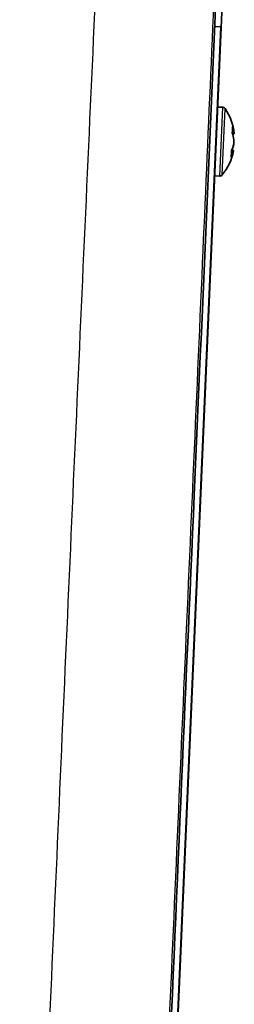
# Model space of a CAD drawing. Header units: millimetres. Extents: x 437 to 2596, y 423 to 1674.
# Tile 36 of 97: x 845 to 870, y 1486 to 1600. Entities that reach past the tile are written whole.
import ezdxf

# ---------------------------------------------------------------- set-up
doc = ezdxf.new("R2010")
doc.units = ezdxf.units.MM
doc.header["$LTSCALE"] = 5
doc.layers.add('0_CWD_4', color=7, linetype='Continuous', lineweight=25)
doc.layers.add('0_CWD_Line_035', color=7, linetype='Continuous', lineweight=35)

msp = doc.modelspace()

# ---------------------------------------------------------------- linework, layer by layer
at = {"layer": '0_CWD_4'}
for p, q in [((867.82, 1582.22), (868.17, 1590.22)), ((868.12, 1582.36), (868.46, 1590.06))]:
    msp.add_line(p, q, dxfattribs=at)
for points, knots in [([(844.59, 1402.58), (844.59, 1402.64), (844.6, 1402.77), (844.61, 1403.03), (844.64, 1403.75), (844.75, 1406.47), (845.04, 1413.23), (846.01, 1436.08), (847.62, 1473.49), (849.81, 1523.37), (852.04, 1573.23), (853.67, 1608.89), (854.54, 1627.93), (854.65, 1630.37)], [0.0000068, 0.0000068, 0.0000068, 0.0000068, 0.000855, 0.00171, 0.00342, 0.0102601, 0.0376203, 0.0923407, 0.3112225, 0.5301043, 0.748986, 0.9678678, 1, 1, 1, 1]), ([(867.71, 1615.9), (867.07, 1601.32), (866.44, 1586.74), (865.8, 1572.15), (865.08, 1555.61), (864.35, 1539.07), (863.63, 1522.52), (862.91, 1505.97), (862.18, 1489.41), (861.46, 1472.86), (860.74, 1456.31), (860.02, 1439.77), (859.3, 1423.22), (859.12, 1419.08), (858.94, 1414.94), (858.76, 1410.81), (858.67, 1408.74), (858.58, 1406.67), (858.49, 1404.6), (858.46, 1404.08), (858.44, 1403.57), (858.42, 1403.05), (858.41, 1402.92), (858.41, 1402.79), (858.4, 1402.66), (858.4, 1402.6), (858.4, 1402.54), (858.39, 1402.48)], [0, 0, 0, 0, 0.205101, 0.205101, 0.205101, 0.437682, 0.437682, 0.437682, 0.670264, 0.670264, 0.670264, 0.902846, 0.902846, 0.902846, 0.960991, 0.960991, 0.960991, 0.990064, 0.990064, 0.990064, 0.997332, 0.997332, 0.997332, 0.999149, 0.999149, 0.999149, 1, 1, 1, 1])]:
    msp.add_open_spline(points, degree=3, knots=knots, dxfattribs=at)
at = {"layer": '0_CWD_Line_035'}
for p, q in [((858.38, 1379.41), (868.36, 1607.87)), ((858.37, 1379.78), (867.97, 1599.56)), ((867.97, 1599.56), (867.25, 1599.59)), ((867.59, 1590.24), (868.17, 1590.22)), ((869.48, 1586.43), (869.46, 1585.93)), ((869.52, 1587.16), (869.52, 1587.14)), ((869.52, 1587.14), (869.52, 1587.13)), ((869.43, 1585.18), (869.43, 1585.15)), ((869.46, 1585.93), (869.46, 1585.88)), ((867.24, 1582.25), (867.82, 1582.22))]:
    msp.add_line(p, q, dxfattribs=at)
for centre, radius, start, end in [((868.16, 1589.86), 0.36, 33.8584, 87.5), ((863.06, 1586.44), 6.5, 6.4312, 33.8584), ((863.06, 1586.44), 6.5, 321.1416, 348.5688), ((867.84, 1582.58), 0.36, 267.5, 321.1416)]:
    msp.add_arc(centre, radius, start, end, dxfattribs=at)
for centre, major_axis, ratio, start_param, end_param in [((863.47, 1585.79), (5.45, 3.41), 0.617736, 5.800531, 5.960982), ((863.04, 1586.08), (6.47, -0.28), 0.723563, 0.134334, 0.311282), ((863.07, 1586.79), (6.47, -0.28), 0.723563, 0.134334, 0.311282), ((863.04, 1586.06), (6.47, -0.28), 0.690258, 5.971904, 6.148851), ((863.52, 1587.02), (5.04, -3.99), 0.647542, 0.357272, 0.517723), ((863.07, 1586.81), (6.47, -0.28), 0.690258, 5.971904, 6.148851), ((863.07, 1586.79), (6.47, -0.28), 0.723563, 5.998721, 6.148851)]:
    msp.add_ellipse(centre, major_axis=major_axis, ratio=ratio, start_param=start_param, end_param=end_param, dxfattribs=at)
msp.add_open_spline([(868.65, 1631.36), (867.39, 1602.63), (866.12, 1573.88), (862.78, 1497.6), (860.71, 1450.05), (858.65, 1402.53)], degree=3, knots=[-22.914764, -22.914764, -22.914764, -22.914764, -14.274822, -14.274822, -0.000001, -0.000001, -0.000001, -0.000001], dxfattribs=at)
for points, weights in [([(869.52, 1587.14), (869.41, 1587.14), (869.31, 1587.13)], [1.00609308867, 1.00659770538, 1.00703151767]), ([(869.31, 1587.12), (869.41, 1587.12), (869.52, 1587.13)], [1.00701263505, 1.00658674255, 1.00609308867]), ([(869.2, 1585.21), (869.31, 1585.2), (869.43, 1585.18)], [1.00715233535, 1.00666879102, 1.00609308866]), ([(869.45, 1585.88), (869.46, 1585.88), (869.46, 1585.88)], [1.00613775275, 1.00611549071, 1.00609308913])]:
    msp.add_rational_spline(points, weights, degree=2, dxfattribs=at)

doc.saveas('drawing.dxf')
